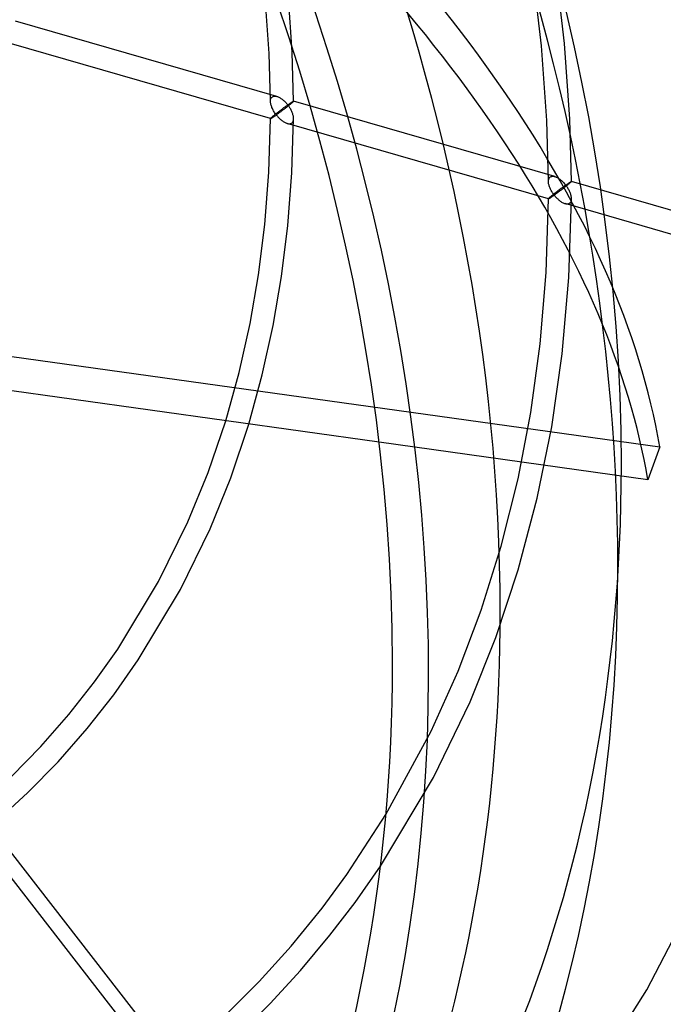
# Model space of a CAD drawing. Header units: millimetres. Extents: x -209 to 201, y -266 to 259.
# Tile 14 of 18: x 101 to 157, y -91 to -6. Entities that reach past the tile are written whole.
import ezdxf

# ---------------------------------------------------------------- set-up
doc = ezdxf.new("R2010")
doc.units = ezdxf.units.MM
doc.layers.add('HIDDEN', color=7, linetype='Continuous')
doc.layers.add('THICK', color=7, linetype='Continuous')

msp = doc.modelspace()

# ---------------------------------------------------------------- linework, layer by layer
at = {"layer": 'HIDDEN'}
for p, q in [((146.271, -7.841), (145.486, -1.223)), ((148.262, -7.652), (147.466, -0.941)), ((122.667, -8.502), (122.296, -3.251)), ((124.665, -8.409), (124.287, -3.063)), ((123.336, -12.24), (100.689, -5.702)), ((122.782, -14.162), (100.134, -7.624)), ((148.726, -14.22), (148.262, -7.652)), ((122.779, -12.662), (122.667, -8.502)), ((124.779, -12.659), (124.665, -8.409)), ((146.728, -14.312), (146.271, -7.841)), ((122.779, -12.665), (122.782, -12.589)), ((122.782, -12.73), (122.779, -12.665)), ((122.782, -12.589), (122.792, -12.518)), ((122.79, -12.797), (122.782, -12.73)), ((122.801, -12.865), (122.79, -12.797)), ((122.792, -12.518), (122.81, -12.451)), ((122.81, -12.451), (122.836, -12.39)), ((122.836, -12.39), (122.87, -12.337)), ((122.87, -12.337), (122.912, -12.292)), ((122.912, -12.292), (122.954, -12.262)), ((122.954, -12.262), (122.999, -12.239)), ((122.999, -12.239), (123.049, -12.223)), ((123.049, -12.223), (123.103, -12.214)), ((123.103, -12.214), (123.158, -12.212)), ((123.158, -12.212), (123.216, -12.215)), ((123.216, -12.215), (123.276, -12.225)), ((123.276, -12.225), (123.336, -12.24)), ((123.336, -12.24), (123.394, -12.259)), ((123.394, -12.259), (123.452, -12.282)), ((123.452, -12.282), (123.51, -12.308)), ((123.51, -12.308), (123.568, -12.338)), ((123.568, -12.338), (123.626, -12.371)), ((123.626, -12.371), (123.683, -12.407)), ((123.683, -12.407), (123.74, -12.446)), ((123.74, -12.446), (123.796, -12.488)), ((123.796, -12.488), (123.853, -12.532)), ((123.853, -12.532), (123.909, -12.58)), ((123.909, -12.58), (123.965, -12.63)), ((123.965, -12.63), (124.02, -12.682)), ((124.02, -12.682), (124.074, -12.737)), ((124.074, -12.737), (124.128, -12.794)), ((124.128, -12.794), (124.181, -12.853)), ((124.495, -12.828), (124.532, -12.802)), ((124.532, -12.802), (124.568, -12.778)), ((124.568, -12.778), (124.601, -12.756)), ((124.601, -12.756), (124.632, -12.736)), ((124.645, -12.793), (124.607, -12.824)), ((124.632, -12.736), (124.661, -12.718)), ((124.681, -12.76), (124.645, -12.793)), ((124.661, -12.718), (124.687, -12.702)), ((124.712, -12.732), (124.681, -12.76)), ((124.687, -12.702), (124.71, -12.687)), ((124.71, -12.687), (124.73, -12.676)), ((124.737, -12.709), (124.712, -12.732)), ((124.73, -12.676), (124.747, -12.667)), ((124.756, -12.69), (124.737, -12.709)), ((124.747, -12.667), (124.761, -12.66)), ((124.77, -12.675), (124.756, -12.69)), ((124.761, -12.66), (124.771, -12.657)), ((124.777, -12.665), (124.77, -12.675)), ((124.771, -12.657), (124.778, -12.656)), ((124.779, -12.658), (124.777, -12.665)), ((124.778, -12.656), (124.778, -12.656)), ((124.778, -12.656), (124.779, -12.657)), ((147.424, -19.194), (124.778, -12.656)), ((124.779, -12.657), (124.779, -12.657)), ((124.779, -12.657), (124.779, -12.657)), ((124.779, -12.657), (124.779, -12.658)), ((124.779, -12.658), (124.779, -12.658)), ((122.816, -12.934), (122.801, -12.865)), ((122.835, -13.004), (122.816, -12.934)), ((122.857, -13.073), (122.835, -13.004)), ((122.882, -13.143), (122.857, -13.073)), ((122.909, -13.213), (122.882, -13.143)), ((122.94, -13.283), (122.909, -13.213)), ((122.974, -13.354), (122.94, -13.283)), ((123.01, -13.425), (122.974, -13.354)), ((123.05, -13.496), (123.01, -13.425)), ((123.091, -13.567), (123.05, -13.496)), ((123.136, -13.637), (123.091, -13.567)), ((123.182, -13.707), (123.136, -13.637)), ((123.412, -13.623), (123.355, -13.667)), ((123.469, -13.579), (123.412, -13.623)), ((123.526, -13.535), (123.469, -13.579)), ((123.564, -13.638), (123.514, -13.675)), ((123.582, -13.492), (123.526, -13.535)), ((123.615, -13.601), (123.564, -13.638)), ((123.639, -13.449), (123.582, -13.492)), ((123.666, -13.563), (123.615, -13.601)), ((123.695, -13.407), (123.639, -13.449)), ((123.718, -13.524), (123.666, -13.563)), ((123.75, -13.365), (123.695, -13.407)), ((123.771, -13.484), (123.718, -13.524)), ((123.806, -13.324), (123.75, -13.365)), ((123.825, -13.443), (123.771, -13.484)), ((123.861, -13.283), (123.806, -13.324)), ((123.88, -13.402), (123.825, -13.443)), ((123.917, -13.242), (123.861, -13.283)), ((123.934, -13.36), (123.88, -13.402)), ((123.971, -13.202), (123.917, -13.242)), ((123.99, -13.318), (123.934, -13.36)), ((124.025, -13.162), (123.971, -13.202)), ((124.045, -13.275), (123.99, -13.318)), ((124.079, -13.123), (124.025, -13.162)), ((124.101, -13.232), (124.045, -13.275)), ((124.131, -13.085), (124.079, -13.123)), ((124.157, -13.188), (124.101, -13.232)), ((124.183, -13.048), (124.131, -13.085)), ((124.212, -13.145), (124.157, -13.188)), ((124.181, -12.853), (124.232, -12.914)), ((124.233, -13.011), (124.183, -13.048)), ((124.267, -13.102), (124.212, -13.145)), ((124.232, -12.914), (124.282, -12.977)), ((124.282, -12.977), (124.233, -13.011)), ((124.321, -13.059), (124.267, -13.102)), ((124.282, -12.977), (124.328, -12.944)), ((124.328, -13.037), (124.282, -12.977)), ((124.374, -13.016), (124.321, -13.059)), ((124.328, -12.944), (124.372, -12.913)), ((124.372, -13.099), (124.328, -13.037)), ((124.372, -12.913), (124.415, -12.883)), ((124.415, -13.161), (124.372, -13.099)), ((124.426, -12.975), (124.374, -13.016)), ((124.415, -12.883), (124.456, -12.855)), ((124.455, -13.225), (124.415, -13.161)), ((124.475, -12.934), (124.426, -12.975)), ((124.495, -13.29), (124.455, -13.225)), ((124.456, -12.855), (124.495, -12.828)), ((124.522, -12.896), (124.475, -12.934)), ((124.532, -13.355), (124.495, -13.29)), ((124.567, -12.859), (124.522, -12.896)), ((124.567, -13.422), (124.532, -13.355)), ((124.607, -12.824), (124.567, -12.859)), ((124.601, -13.489), (124.567, -13.422)), ((124.632, -13.556), (124.601, -13.489)), ((124.66, -13.624), (124.632, -13.556)), ((124.686, -13.692), (124.66, -13.624)), ((122.638, -18.817), (122.779, -14.159)), ((122.783, -14.151), (122.779, -14.159)), ((122.779, -14.159), (122.779, -14.159)), ((122.779, -14.159), (122.78, -14.16)), ((122.78, -14.16), (122.78, -14.161)), ((122.78, -14.161), (122.78, -14.161)), ((122.78, -14.161), (122.781, -14.161)), ((122.781, -14.161), (122.782, -14.162)), ((122.782, -14.162), (122.788, -14.161)), ((122.793, -14.137), (122.783, -14.151)), ((122.788, -14.161), (122.799, -14.158)), ((122.811, -14.118), (122.793, -14.137)), ((122.799, -14.158), (122.814, -14.151)), ((122.837, -14.092), (122.811, -14.118)), ((122.814, -14.151), (122.833, -14.141)), ((122.833, -14.141), (122.854, -14.129)), ((122.871, -14.061), (122.837, -14.092)), ((122.854, -14.129), (122.879, -14.114)), ((122.912, -14.025), (122.871, -14.061)), ((122.879, -14.114), (122.907, -14.097)), ((122.907, -14.097), (122.938, -14.078)), ((122.95, -13.992), (122.912, -14.025)), ((122.938, -14.078), (122.972, -14.056)), ((122.992, -13.957), (122.95, -13.992)), ((122.972, -14.056), (123.008, -14.032)), ((123.037, -13.92), (122.992, -13.957)), ((123.008, -14.032), (123.048, -14.005)), ((123.086, -13.88), (123.037, -13.92)), ((123.048, -14.005), (123.09, -13.977)), ((123.137, -13.839), (123.086, -13.88)), ((123.09, -13.977), (123.135, -13.946)), ((123.135, -13.946), (123.182, -13.913)), ((123.189, -13.797), (123.137, -13.839)), ((123.231, -13.775), (123.182, -13.707)), ((123.182, -13.913), (123.231, -13.879)), ((123.243, -13.754), (123.189, -13.797)), ((123.282, -13.843), (123.231, -13.775)), ((123.231, -13.879), (123.282, -13.843)), ((123.299, -13.711), (123.243, -13.754)), ((123.326, -13.811), (123.282, -13.843)), ((123.282, -13.843), (123.329, -13.902)), ((123.355, -13.667), (123.299, -13.711)), ((123.371, -13.779), (123.326, -13.811)), ((123.329, -13.902), (123.378, -13.96)), ((123.418, -13.745), (123.371, -13.779)), ((123.378, -13.96), (123.428, -14.016)), ((123.465, -13.71), (123.418, -13.745)), ((123.428, -14.016), (123.479, -14.071)), ((123.514, -13.675), (123.465, -13.71)), ((123.479, -14.071), (123.531, -14.125)), ((123.531, -14.125), (123.585, -14.177)), ((123.585, -14.177), (123.64, -14.226)), ((123.64, -14.226), (123.695, -14.274)), ((123.695, -14.274), (123.751, -14.319)), ((123.751, -14.319), (123.809, -14.363)), ((123.809, -14.363), (123.867, -14.403)), ((123.867, -14.403), (123.925, -14.441)), ((123.925, -14.441), (123.984, -14.475)), ((123.984, -14.475), (124.044, -14.507)), ((124.044, -14.507), (124.103, -14.534)), ((124.639, -18.86), (124.779, -14.162)), ((124.645, -14.525), (124.681, -14.488)), ((124.681, -14.488), (124.711, -14.444)), ((124.71, -13.76), (124.686, -13.692)), ((124.73, -13.828), (124.71, -13.76)), ((124.711, -14.444), (124.736, -14.395)), ((124.747, -13.896), (124.73, -13.828)), ((124.736, -14.395), (124.755, -14.342)), ((124.761, -13.963), (124.747, -13.896)), ((124.755, -14.342), (124.769, -14.284)), ((124.771, -14.03), (124.761, -13.963)), ((124.769, -14.284), (124.777, -14.223)), ((124.777, -14.095), (124.771, -14.03)), ((124.779, -14.159), (124.777, -14.095)), ((124.777, -14.223), (124.779, -14.159)), ((146.868, -19.615), (146.728, -14.312)), ((148.868, -19.612), (148.726, -14.22)), ((124.103, -14.534), (124.163, -14.558)), ((124.163, -14.558), (124.222, -14.577)), ((124.222, -14.577), (124.283, -14.592)), ((146.87, -21.115), (124.223, -14.578)), ((124.283, -14.592), (124.342, -14.602)), ((124.342, -14.602), (124.4, -14.606)), ((124.4, -14.606), (124.455, -14.603)), ((124.455, -14.603), (124.508, -14.594)), ((124.508, -14.594), (124.558, -14.578)), ((124.558, -14.578), (124.603, -14.555)), ((124.603, -14.555), (124.645, -14.525)), ((122.291, -23.338), (122.638, -18.817)), ((124.292, -23.422), (124.639, -18.86)), ((146.868, -19.618), (146.869, -19.553)), ((146.87, -19.68), (146.868, -19.618)), ((146.869, -19.553), (146.877, -19.491)), ((146.877, -19.491), (146.89, -19.432)), ((146.89, -19.432), (146.908, -19.377)), ((146.908, -19.377), (146.933, -19.328)), ((146.933, -19.328), (146.964, -19.284)), ((146.964, -19.284), (147.001, -19.246)), ((147.001, -19.246), (147.048, -19.212)), ((147.048, -19.212), (147.102, -19.188)), ((147.102, -19.188), (147.16, -19.172)), ((147.16, -19.172), (147.223, -19.166)), ((147.223, -19.166), (147.288, -19.167)), ((147.288, -19.167), (147.356, -19.177)), ((147.356, -19.177), (147.425, -19.194)), ((147.425, -19.194), (147.489, -19.215)), ((147.489, -19.215), (147.552, -19.241)), ((147.552, -19.241), (147.616, -19.271)), ((147.616, -19.271), (147.68, -19.305)), ((147.68, -19.305), (147.743, -19.343)), ((147.743, -19.343), (147.805, -19.384)), ((147.805, -19.384), (147.867, -19.428)), ((147.867, -19.428), (147.928, -19.475)), ((147.928, -19.475), (147.987, -19.525)), ((147.987, -19.525), (148.046, -19.577)), ((148.046, -19.577), (148.103, -19.631)), ((148.103, -19.631), (148.159, -19.687)), ((148.798, -19.641), (148.818, -19.629)), ((148.818, -19.629), (148.835, -19.62)), ((148.835, -19.62), (148.849, -19.614)), ((148.858, -19.629), (148.845, -19.643)), ((148.849, -19.614), (148.859, -19.61)), ((148.865, -19.618), (148.858, -19.629)), ((148.859, -19.61), (148.866, -19.61)), ((148.868, -19.612), (148.865, -19.618)), ((148.866, -19.61), (148.866, -19.61)), ((148.866, -19.61), (148.867, -19.61)), ((171.512, -26.147), (148.866, -19.61)), ((148.867, -19.61), (148.867, -19.611)), ((148.867, -19.611), (148.867, -19.611)), ((148.867, -19.611), (148.867, -19.611)), ((148.867, -19.611), (148.868, -19.612)), ((146.877, -19.744), (146.87, -19.68)), ((146.887, -19.808), (146.877, -19.744)), ((146.901, -19.874), (146.887, -19.808)), ((146.918, -19.94), (146.901, -19.874)), ((146.938, -20.006), (146.918, -19.94)), ((146.961, -20.073), (146.938, -20.006)), ((146.986, -20.139), (146.961, -20.073)), ((147.014, -20.205), (146.986, -20.139)), ((147.044, -20.271), (147.014, -20.205)), ((147.077, -20.338), (147.044, -20.271)), ((147.112, -20.405), (147.077, -20.338)), ((147.15, -20.471), (147.112, -20.405)), ((147.19, -20.538), (147.15, -20.471)), ((147.657, -20.455), (147.597, -20.502)), ((147.717, -20.41), (147.657, -20.455)), ((147.777, -20.365), (147.717, -20.41)), ((147.806, -20.477), (147.754, -20.516)), ((147.836, -20.321), (147.777, -20.365)), ((147.859, -20.437), (147.806, -20.477)), ((147.894, -20.277), (147.836, -20.321)), ((147.913, -20.397), (147.859, -20.437)), ((147.952, -20.234), (147.894, -20.277)), ((147.967, -20.356), (147.913, -20.397)), ((148.008, -20.193), (147.952, -20.234)), ((148.022, -20.314), (147.967, -20.356)), ((148.063, -20.152), (148.008, -20.193)), ((148.078, -20.271), (148.022, -20.314)), ((148.117, -20.112), (148.063, -20.152)), ((148.133, -20.228), (148.078, -20.271)), ((148.17, -20.073), (148.117, -20.112)), ((148.189, -20.185), (148.133, -20.228)), ((148.159, -19.687), (148.214, -19.746)), ((148.222, -20.036), (148.17, -20.073)), ((148.245, -20.142), (148.189, -20.185)), ((148.214, -19.746), (148.268, -19.805)), ((148.273, -19.999), (148.222, -20.036)), ((148.3, -20.099), (148.245, -20.142)), ((148.268, -19.805), (148.319, -19.867)), ((148.322, -19.964), (148.273, -19.999)), ((148.355, -20.055), (148.3, -20.099)), ((148.319, -19.867), (148.37, -19.93)), ((148.37, -19.93), (148.322, -19.964)), ((148.409, -20.012), (148.355, -20.055)), ((148.37, -19.93), (148.415, -19.898)), ((148.415, -19.99), (148.37, -19.93)), ((148.462, -19.97), (148.409, -20.012)), ((148.415, -19.898), (148.46, -19.866)), ((148.46, -20.052), (148.415, -19.99)), ((148.46, -19.866), (148.502, -19.837)), ((148.502, -20.115), (148.46, -20.052)), ((148.514, -19.928), (148.462, -19.97)), ((148.502, -19.837), (148.543, -19.808)), ((148.543, -20.178), (148.502, -20.115)), ((148.563, -19.888), (148.514, -19.928)), ((148.543, -19.808), (148.583, -19.781)), ((148.582, -20.243), (148.543, -20.178)), ((148.61, -19.849), (148.563, -19.888)), ((148.62, -20.309), (148.582, -20.243)), ((148.583, -19.781), (148.62, -19.756)), ((148.655, -19.813), (148.61, -19.849)), ((148.62, -19.756), (148.656, -19.732)), ((148.655, -20.375), (148.62, -20.309)), ((148.696, -19.778), (148.655, -19.813)), ((148.688, -20.442), (148.655, -20.375)), ((148.656, -19.732), (148.689, -19.71)), ((148.719, -20.509), (148.688, -20.442)), ((148.689, -19.71), (148.72, -19.69)), ((148.733, -19.746), (148.696, -19.778)), ((148.72, -19.69), (148.748, -19.671)), ((148.77, -19.714), (148.733, -19.746)), ((148.748, -19.671), (148.774, -19.655)), ((148.8, -19.686), (148.77, -19.714)), ((148.774, -19.655), (148.798, -19.641)), ((148.826, -19.662), (148.8, -19.686)), ((148.845, -19.643), (148.826, -19.662)), ((146.666, -27.504), (146.868, -21.112)), ((146.87, -21.106), (146.868, -21.112)), ((146.868, -21.112), (146.868, -21.113)), ((146.868, -21.113), (146.868, -21.114)), ((146.868, -21.114), (146.868, -21.114)), ((146.868, -21.114), (146.869, -21.115)), ((146.869, -21.115), (146.869, -21.115)), ((146.869, -21.115), (146.87, -21.115)), ((146.877, -21.095), (146.87, -21.106)), ((146.87, -21.115), (146.876, -21.115)), ((146.876, -21.115), (146.886, -21.112)), ((146.89, -21.08), (146.877, -21.095)), ((146.886, -21.112), (146.9, -21.106)), ((146.909, -21.061), (146.89, -21.08)), ((146.9, -21.106), (146.917, -21.097)), ((146.934, -21.038), (146.909, -21.061)), ((146.917, -21.097), (146.936, -21.086)), ((146.964, -21.01), (146.934, -21.038)), ((146.936, -21.086), (146.959, -21.073)), ((146.959, -21.073), (146.984, -21.057)), ((147.001, -20.978), (146.964, -21.01)), ((146.984, -21.057), (147.012, -21.04)), ((147.041, -20.944), (147.001, -20.978)), ((147.012, -21.04), (147.043, -21.02)), ((147.086, -20.906), (147.041, -20.944)), ((147.043, -21.02), (147.076, -20.999)), ((147.076, -20.999), (147.111, -20.975)), ((147.135, -20.866), (147.086, -20.906)), ((147.111, -20.975), (147.149, -20.95)), ((147.187, -20.823), (147.135, -20.866)), ((147.149, -20.95), (147.189, -20.923)), ((147.241, -20.779), (147.187, -20.823)), ((147.189, -20.923), (147.231, -20.893)), ((147.232, -20.603), (147.19, -20.538)), ((147.231, -20.893), (147.275, -20.863)), ((147.276, -20.668), (147.232, -20.603)), ((147.298, -20.734), (147.241, -20.779)), ((147.275, -20.863), (147.322, -20.83)), ((147.322, -20.733), (147.276, -20.668)), ((147.356, -20.688), (147.298, -20.734)), ((147.37, -20.796), (147.322, -20.733)), ((147.322, -20.83), (147.37, -20.796)), ((147.416, -20.642), (147.356, -20.688)), ((147.414, -20.765), (147.37, -20.796)), ((147.37, -20.796), (147.417, -20.855)), ((147.459, -20.732), (147.414, -20.765)), ((147.476, -20.595), (147.416, -20.642)), ((147.417, -20.855), (147.465, -20.913)), ((147.506, -20.699), (147.459, -20.732)), ((147.465, -20.913), (147.515, -20.97)), ((147.536, -20.548), (147.476, -20.595)), ((147.553, -20.664), (147.506, -20.699)), ((147.515, -20.97), (147.567, -21.025)), ((147.597, -20.502), (147.536, -20.548)), ((147.602, -20.628), (147.553, -20.664)), ((147.567, -21.025), (147.619, -21.078)), ((147.652, -20.592), (147.602, -20.628)), ((147.619, -21.078), (147.673, -21.13)), ((147.702, -20.554), (147.652, -20.592)), ((147.673, -21.13), (147.727, -21.18)), ((147.754, -20.516), (147.702, -20.554)), ((147.727, -21.18), (147.783, -21.228)), ((147.783, -21.228), (147.839, -21.273)), ((147.839, -21.273), (147.896, -21.316)), ((147.896, -21.316), (147.954, -21.357)), ((148.644, -27.949), (148.868, -21.115)), ((148.748, -20.577), (148.719, -20.509)), ((148.774, -20.645), (148.748, -20.577)), ((148.797, -20.713), (148.774, -20.645)), ((148.818, -20.781), (148.797, -20.713)), ((148.835, -20.849), (148.818, -20.781)), ((148.825, -21.349), (148.844, -21.295)), ((148.849, -20.916), (148.835, -20.849)), ((148.844, -21.295), (148.857, -21.237)), ((148.859, -20.983), (148.849, -20.916)), ((148.857, -21.237), (148.865, -21.176)), ((148.865, -21.048), (148.859, -20.983)), ((148.868, -21.112), (148.865, -21.048)), ((148.865, -21.176), (148.868, -21.112)), ((147.954, -21.357), (148.013, -21.394)), ((148.013, -21.394), (148.072, -21.429)), ((148.072, -21.429), (148.132, -21.46)), ((148.132, -21.46), (148.191, -21.488)), ((148.191, -21.488), (148.251, -21.512)), ((148.251, -21.512), (148.31, -21.531)), ((148.31, -21.531), (148.371, -21.546)), ((170.958, -28.069), (148.311, -21.531)), ((148.371, -21.546), (148.43, -21.556)), ((148.43, -21.556), (148.488, -21.559)), ((148.488, -21.559), (148.543, -21.557)), ((148.543, -21.557), (148.596, -21.548)), ((148.596, -21.548), (148.646, -21.531)), ((148.646, -21.531), (148.692, -21.508)), ((148.692, -21.508), (148.733, -21.478)), ((148.733, -21.478), (148.769, -21.441)), ((148.769, -21.441), (148.8, -21.398)), ((148.8, -21.398), (148.825, -21.349)), ((121.746, -27.714), (122.291, -23.338)), ((123.748, -27.845), (124.292, -23.422)), ((121.016, -31.93), (121.746, -27.714)), ((123.019, -32.11), (123.748, -27.845)), ((146.15, -33.686), (146.666, -27.504)), ((148.065, -34.552), (148.644, -27.949)), ((81.653, -32.164), (156.52, -42.637)), ((120.062, -36.18), (121.016, -31.93)), ((122.069, -36.396), (123.019, -32.11)), ((145.334, -39.647), (146.15, -33.686)), ((147.15, -40.906), (148.065, -34.552)), ((118.895, -40.366), (120.062, -36.18)), ((120.901, -40.646), (122.069, -36.396)), ((144.233, -45.393), (145.334, -39.647)), ((145.901, -47.083), (147.15, -40.906)), ((155.487, -45.485), (132.191, -42.226)), ((156.52, -42.637), (155.487, -45.485)), ((142.775, -51.23), (144.233, -45.393)), ((144.259, -53.294), (145.901, -47.083)), ((141.041, -56.78), (142.775, -51.23)), ((142.313, -59.175), (144.259, -53.294)), ((139.047, -62.066), (141.041, -56.78)), ((140.079, -64.754), (142.313, -59.175)), ((136.708, -67.279), (139.047, -62.066)), ((136.905, -71.291), (140.079, -64.754)), ((132.777, -74.514), (136.708, -67.279)), ((132.306, -78.983), (136.905, -71.291)), ((155.391, -89.709), (159.566, -81.663)), ((150.687, -97.157), (155.391, -89.709))]:
    msp.add_line(p, q, dxfattribs=at)
for centre, major_axis, ratio, start_param, end_param in [((0, 0), (-134.237, 155.003), 0.75, -2.427868, -0.857072), ((0, 0), (132.927, -153.491), 0.75, 0.713724, 2.284521), ((0, 0), (-115.802, 133.716), 0.75, -2.427868, 0), ((-8.109, -6.046), (-162.908, 59.05), 0.478659, -2.876876, -2.224616), ((-9.141, -8.893), (162.908, -59.05), 0.478659, 0.264717, 0.880917), ((0, 0), (-115.802, 133.716), 0.75, -3.141592, -2.427868), ((0, 0), (132.927, -153.491), 0.75, 0.000009, 0.713724), ((0, 0), (-134.237, 155.003), 0.75, -3.141584, -2.427868)]:
    msp.add_ellipse(centre, major_axis=major_axis, ratio=ratio, start_param=start_param, end_param=end_param, dxfattribs=at)
at = {"layer": 'THICK'}
for p, q in [((132.191, -42.226), (80.621, -35.011)), ((117.365, -44.865), (118.895, -40.366)), ((119.335, -45.305), (120.901, -40.646)), ((115.624, -49.134), (117.365, -44.865)), ((117.547, -49.729), (119.335, -45.305)), ((113.076, -54.312), (115.624, -49.134)), ((114.983, -54.984), (117.547, -49.729)), ((109.542, -60.169), (113.076, -54.312)), ((111.319, -61.105), (114.983, -54.984)), ((83.627, -56.352), (124.799, -109.409)), ((124.234, -110.836), (82.881, -57.545)), ((107.537, -63.013), (109.542, -60.169)), ((109.196, -64.134), (111.319, -61.105)), ((105.308, -65.84), (107.537, -63.013)), ((106.9, -67.054), (109.196, -64.134)), ((102.876, -68.608), (105.308, -65.84)), ((104.379, -69.929), (106.9, -67.054)), ((100.323, -71.213), (102.876, -68.608)), ((101.732, -72.633), (104.379, -69.929)), ((98.944, -75.184), (101.732, -72.633)), ((129.394, -79.71), (132.777, -74.514)), ((130.118, -82.129), (132.306, -78.983)), ((127.246, -82.62), (129.394, -79.71)), ((124.564, -85.921), (127.246, -82.62)), ((127.933, -84.98), (130.118, -82.129)), ((125.374, -88.04), (127.933, -84.98)), ((121.791, -89.003), (124.564, -85.921)), ((122.75, -90.896), (125.374, -88.04)), ((118.887, -91.926), (121.791, -89.003)), ((120.011, -93.618), (122.75, -90.896))]:
    msp.add_line(p, q, dxfattribs=at)
for centre, major_axis, start_param, end_param in [((-7.763, -6.723), (-121.438, 140.225), -2.427868, -0.857072), ((-19.837, -17.18), (115.802, -133.716), 0.713724, 3.141593), ((-13.627, -11.802), (-118.165, 136.445), -2.427868, -0.857072), ((-19.837, -17.18), (-118.165, 136.445), -3.141592, -0.857072), ((-7.763, -6.723), (-121.438, 140.225), 2.848406, 3.855317), ((-13.627, -11.802), (-118.165, 136.445), -3.053611, -2.427868), ((-19.837, -17.18), (115.802, -133.716), 0, 0.713724)]:
    msp.add_ellipse(centre, major_axis=major_axis, ratio=0.75, start_param=start_param, end_param=end_param, dxfattribs=at)

doc.saveas('drawing.dxf')
